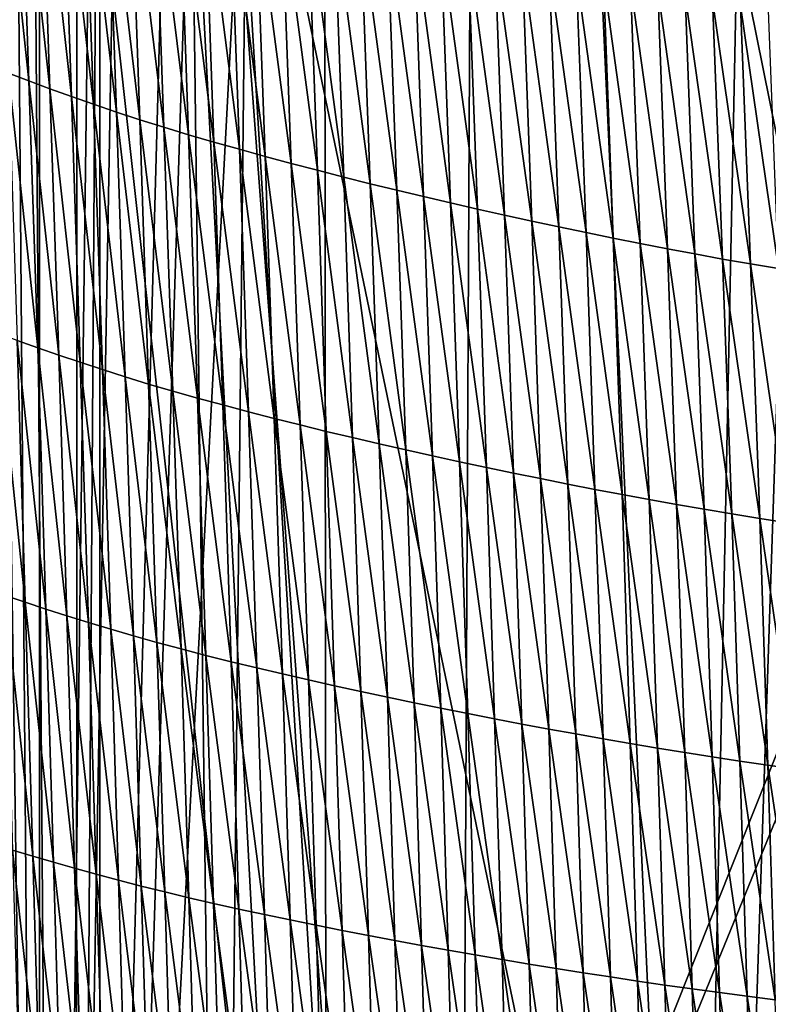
# Model space of a CAD drawing. Extents: x -54 to 446, y -6 to 1400.
# Tile 181 of 254: x -12.62 to -8.01, y 1371.8 to 1377.86. Entities that reach past the tile are written whole.
import ezdxf

# ---------------------------------------------------------------- set-up
doc = ezdxf.new("R2010")
doc.units = 0
doc.header["$LTSCALE"] = 52.148148
for name, color, linetype in [('1378', 7, 'CONTINUOUS'), ('1462', 7, 'CONTINUOUS'), ('1576', 7, 'CONTINUOUS'), ('892', 7, 'CONTINUOUS'), ('898', 7, 'CONTINUOUS'), ('999', 7, 'CONTINUOUS')]:
    doc.layers.add(name, color=color, linetype=linetype)

msp = doc.modelspace()

# ---------------------------------------------------------------- linework, layer by layer
at = {"layer": '1378', "color": 7, "linetype": 'CONTINUOUS'}
for points in [[(-12.2614, 1395.4279, 6.757), (-9.7708, 1393.9913, 13.5274), (-9.9522, 1357.5035, 9.8465), (-12.2614, 1395.4279, 6.757)], [(-9.7708, 1393.9913, 13.5274), (-7.5549, 1345.8057, 11.7864), (-9.9522, 1357.5035, 9.8465), (-9.7708, 1393.9913, 13.5274)], [(-6.7, 1393.041, 17.2233), (-7.5549, 1345.8057, 11.7864), (-9.7708, 1393.9913, 13.5274), (-6.7, 1393.041, 17.2233)]]:
    msp.add_3dface(points, dxfattribs=at)
at = {"layer": '1462', "color": 7, "linetype": 'CONTINUOUS'}
for points in [[(-12.6548, 1395.5666, 5.9879), (-12.2831, 1345.7172, 6.7175), (-13, 1347.2649, 5.1962), (-12.6548, 1395.5666, 5.9879)], [(-12.2614, 1395.4279, 6.757), (-12.2831, 1345.7172, 6.7175), (-12.6548, 1395.5666, 5.9879), (-12.2614, 1395.4279, 6.757)], [(-12.2831, 1345.7172, 6.7175), (-12.2614, 1395.4279, 6.757), (-9.9522, 1357.5035, 9.8465), (-12.2831, 1345.7172, 6.7175)]]:
    msp.add_3dface(points, dxfattribs=at)
at = {"layer": '1576', "color": 7, "linetype": 'CONTINUOUS'}
for points in [[(-12.6218, 1379.1413, 12.7141), (-12.7477, 1379.192, 12.4601), (-12.565, 1377.4829, 12.6362), (-12.6218, 1379.1413, 12.7141)], [(-12.565, 1377.4829, 12.6362), (-12.7477, 1379.192, 12.4601), (-12.6913, 1377.5309, 12.3857), (-12.565, 1377.4829, 12.6362)], [(-12.4927, 1379.0904, 12.9669), (-12.6218, 1379.1413, 12.7141), (-12.4357, 1377.4349, 12.8853), (-12.4927, 1379.0904, 12.9669)], [(-12.4357, 1377.4349, 12.8853), (-12.6218, 1379.1413, 12.7141), (-12.565, 1377.4829, 12.6362), (-12.4357, 1377.4349, 12.8853)], [(-12.3603, 1379.0395, 13.2176), (-12.4927, 1379.0904, 12.9669), (-12.3031, 1377.3868, 13.1324), (-12.3603, 1379.0395, 13.2176)], [(-12.3031, 1377.3868, 13.1324), (-12.4927, 1379.0904, 12.9669), (-12.4357, 1377.4349, 12.8853), (-12.3031, 1377.3868, 13.1324)], [(-12.2243, 1378.9889, 13.4657), (-12.3603, 1379.0395, 13.2176), (-12.1669, 1377.3389, 13.377), (-12.2243, 1378.9889, 13.4657)], [(-12.1669, 1377.3389, 13.377), (-12.3603, 1379.0395, 13.2176), (-12.3031, 1377.3868, 13.1324), (-12.1669, 1377.3389, 13.377)], [(-12.0845, 1378.9385, 13.7104), (-12.2243, 1378.9889, 13.4657), (-12.0269, 1377.2913, 13.6181), (-12.0845, 1378.9385, 13.7104)], [(-12.0269, 1377.2913, 13.6181), (-12.2243, 1378.9889, 13.4657), (-12.1669, 1377.3389, 13.377), (-12.0269, 1377.2913, 13.6181)], [(-11.9408, 1378.8885, 13.9509), (-12.0845, 1378.9385, 13.7104), (-11.8829, 1377.2441, 13.8553), (-11.9408, 1378.8885, 13.9509)], [(-11.8829, 1377.2441, 13.8553), (-12.0845, 1378.9385, 13.7104), (-12.0269, 1377.2913, 13.6181), (-11.8829, 1377.2441, 13.8553)], [(-11.7928, 1378.8392, 14.1866), (-11.9408, 1378.8885, 13.9509), (-11.7348, 1377.1975, 14.0877), (-11.7928, 1378.8392, 14.1866)], [(-11.7348, 1377.1975, 14.0877), (-11.9408, 1378.8885, 13.9509), (-11.8829, 1377.2441, 13.8553), (-11.7348, 1377.1975, 14.0877)], [(-11.6405, 1378.7905, 14.4167), (-11.7928, 1378.8392, 14.1866), (-11.5823, 1377.1515, 14.3145), (-11.6405, 1378.7905, 14.4167)], [(-11.5823, 1377.1515, 14.3145), (-11.7928, 1378.8392, 14.1866), (-11.7348, 1377.1975, 14.0877), (-11.5823, 1377.1515, 14.3145)], [(-11.4851, 1378.7427, 14.6409), (-11.6405, 1378.7905, 14.4167), (-11.4266, 1377.1063, 14.5357), (-11.4851, 1378.7427, 14.6409)], [(-11.4266, 1377.1063, 14.5357), (-11.6405, 1378.7905, 14.4167), (-11.5823, 1377.1515, 14.3145), (-11.4266, 1377.1063, 14.5357)], [(-11.328, 1378.6956, 14.8599), (-11.4851, 1378.7427, 14.6409), (-11.2694, 1377.0619, 14.7518), (-11.328, 1378.6956, 14.8599)], [(-11.2694, 1377.0619, 14.7518), (-11.4851, 1378.7427, 14.6409), (-11.4266, 1377.1063, 14.5357), (-11.2694, 1377.0619, 14.7518)], [(-11.1695, 1378.6492, 15.0738), (-11.328, 1378.6956, 14.8599), (-11.1108, 1377.0181, 14.9628), (-11.1695, 1378.6492, 15.0738)], [(-11.1108, 1377.0181, 14.9628), (-11.328, 1378.6956, 14.8599), (-11.2694, 1377.0619, 14.7518), (-11.1108, 1377.0181, 14.9628)], [(-11.0096, 1378.6036, 15.2826), (-11.1695, 1378.6492, 15.0738), (-10.9507, 1376.975, 15.169), (-11.0096, 1378.6036, 15.2826)], [(-10.9507, 1376.975, 15.169), (-11.1695, 1378.6492, 15.0738), (-11.1108, 1377.0181, 14.9628), (-10.9507, 1376.975, 15.169)], [(-10.8485, 1378.5587, 15.4866), (-11.0096, 1378.6036, 15.2826), (-10.7895, 1376.9327, 15.3704), (-10.8485, 1378.5587, 15.4866)], [(-10.7895, 1376.9327, 15.3704), (-11.0096, 1378.6036, 15.2826), (-10.9507, 1376.975, 15.169), (-10.7895, 1376.9327, 15.3704)], [(-10.6862, 1378.5146, 15.6857), (-10.8485, 1378.5587, 15.4866), (-10.6272, 1376.8911, 15.5672), (-10.6862, 1378.5146, 15.6857)], [(-10.6272, 1376.8911, 15.5672), (-10.8485, 1378.5587, 15.4866), (-10.7895, 1376.9327, 15.3704), (-10.6272, 1376.8911, 15.5672)], [(-10.523, 1378.4713, 15.8802), (-10.6862, 1378.5146, 15.6857), (-10.4639, 1376.8502, 15.7594), (-10.523, 1378.4713, 15.8802)], [(-10.4639, 1376.8502, 15.7594), (-10.6862, 1378.5146, 15.6857), (-10.6272, 1376.8911, 15.5672), (-10.4639, 1376.8502, 15.7594)], [(-10.3589, 1378.4287, 16.0701), (-10.523, 1378.4713, 15.8802), (-10.2997, 1376.8101, 15.9472), (-10.3589, 1378.4287, 16.0701)], [(-10.2997, 1376.8101, 15.9472), (-10.523, 1378.4713, 15.8802), (-10.4639, 1376.8502, 15.7594), (-10.2997, 1376.8101, 15.9472)], [(-10.194, 1378.3869, 16.2557), (-10.3589, 1378.4287, 16.0701), (-10.1348, 1376.7706, 16.1308), (-10.194, 1378.3869, 16.2557)], [(-10.1348, 1376.7706, 16.1308), (-10.3589, 1378.4287, 16.0701), (-10.2997, 1376.8101, 15.9472), (-10.1348, 1376.7706, 16.1308)], [(-10.0285, 1378.3459, 16.4369), (-10.194, 1378.3869, 16.2557), (-9.9692, 1376.732, 16.3102), (-10.0285, 1378.3459, 16.4369)], [(-9.9692, 1376.732, 16.3102), (-10.194, 1378.3869, 16.2557), (-10.1348, 1376.7706, 16.1308), (-9.9692, 1376.732, 16.3102)], [(-9.8624, 1378.3056, 16.6139), (-10.0285, 1378.3459, 16.4369), (-9.803, 1376.694, 16.4855), (-9.8624, 1378.3056, 16.6139)], [(-9.803, 1376.694, 16.4855), (-10.0285, 1378.3459, 16.4369), (-9.9692, 1376.732, 16.3102), (-9.803, 1376.694, 16.4855)], [(-9.696, 1378.2661, 16.7869), (-9.8624, 1378.3056, 16.6139), (-9.6365, 1376.6568, 16.6569), (-9.696, 1378.2661, 16.7869)], [(-9.6365, 1376.6568, 16.6569), (-9.8624, 1378.3056, 16.6139), (-9.803, 1376.694, 16.4855), (-9.6365, 1376.6568, 16.6569)], [(-9.5292, 1378.2275, 16.9557), (-9.696, 1378.2661, 16.7869), (-9.4696, 1376.6204, 16.8243), (-9.5292, 1378.2275, 16.9557)], [(-9.4696, 1376.6204, 16.8243), (-9.696, 1378.2661, 16.7869), (-9.6365, 1376.6568, 16.6569), (-9.4696, 1376.6204, 16.8243)], [(-9.3622, 1378.1896, 17.1206), (-9.5292, 1378.2275, 16.9557), (-9.3025, 1376.5847, 16.9878), (-9.3622, 1378.1896, 17.1206)], [(-9.3025, 1376.5847, 16.9878), (-9.5292, 1378.2275, 16.9557), (-9.4696, 1376.6204, 16.8243), (-9.3025, 1376.5847, 16.9878)], [(-9.1951, 1378.1524, 17.2816), (-9.3622, 1378.1896, 17.1206), (-9.1352, 1376.5497, 17.1475), (-9.1951, 1378.1524, 17.2816)], [(-9.1352, 1376.5497, 17.1475), (-9.3622, 1378.1896, 17.1206), (-9.3025, 1376.5847, 16.9878), (-9.1352, 1376.5497, 17.1475)], [(-9.0279, 1378.1161, 17.4387), (-9.1951, 1378.1524, 17.2816), (-8.9679, 1376.5155, 17.3034), (-9.0279, 1378.1161, 17.4387)], [(-8.9679, 1376.5155, 17.3034), (-9.1951, 1378.1524, 17.2816), (-9.1352, 1376.5497, 17.1475), (-8.9679, 1376.5155, 17.3034)], [(-8.861, 1378.0806, 17.5921), (-9.0279, 1378.1161, 17.4387), (-8.8007, 1376.4821, 17.4558), (-8.861, 1378.0806, 17.5921)], [(-8.8007, 1376.4821, 17.4558), (-9.0279, 1378.1161, 17.4387), (-8.9679, 1376.5155, 17.3034), (-8.8007, 1376.4821, 17.4558)], [(-8.6937, 1378.0459, 17.7414), (-8.861, 1378.0806, 17.5921), (-8.6331, 1376.4494, 17.6041), (-8.6937, 1378.0459, 17.7414)], [(-8.6331, 1376.4494, 17.6041), (-8.861, 1378.0806, 17.5921), (-8.8007, 1376.4821, 17.4558), (-8.6331, 1376.4494, 17.6041)], [(-8.5253, 1378.0121, 17.886), (-8.6937, 1378.0459, 17.7414), (-8.4643, 1376.4177, 17.7478), (-8.5253, 1378.0121, 17.886)], [(-8.4643, 1376.4177, 17.7478), (-8.6937, 1378.0459, 17.7414), (-8.6331, 1376.4494, 17.6041), (-8.4643, 1376.4177, 17.7478)], [(-8.3554, 1377.9793, 18.026), (-8.5253, 1378.0121, 17.886), (-8.2941, 1376.3867, 17.887), (-8.3554, 1377.9793, 18.026)], [(-8.2941, 1376.3867, 17.887), (-8.5253, 1378.0121, 17.886), (-8.4643, 1376.4177, 17.7478), (-8.2941, 1376.3867, 17.887)], [(-8.1842, 1377.9473, 18.1616), (-8.3554, 1377.9793, 18.026), (-8.1224, 1376.3566, 18.0217), (-8.1842, 1377.9473, 18.1616)], [(-8.1224, 1376.3566, 18.0217), (-8.3554, 1377.9793, 18.026), (-8.2941, 1376.3867, 17.887), (-8.1224, 1376.3566, 18.0217)], [(-8.0116, 1377.9161, 18.2928), (-8.1842, 1377.9473, 18.1616), (-7.9493, 1376.3273, 18.1521), (-8.0116, 1377.9161, 18.2928)], [(-7.9493, 1376.3273, 18.1521), (-8.1842, 1377.9473, 18.1616), (-8.1224, 1376.3566, 18.0217), (-7.9493, 1376.3273, 18.1521)], [(-12.565, 1377.4829, 12.6362), (-12.6913, 1377.5309, 12.3857), (-12.5114, 1375.8409, 12.5584), (-12.565, 1377.4829, 12.6362)], [(-12.5114, 1375.8409, 12.5584), (-12.6913, 1377.5309, 12.3857), (-12.638, 1375.8858, 12.3117), (-12.5114, 1375.8409, 12.5584)], [(-12.4357, 1377.4349, 12.8853), (-12.565, 1377.4829, 12.6362), (-12.3818, 1375.7959, 12.8039), (-12.4357, 1377.4349, 12.8853)], [(-12.3818, 1375.7959, 12.8039), (-12.565, 1377.4829, 12.6362), (-12.5114, 1375.8409, 12.5584), (-12.3818, 1375.7959, 12.8039)], [(-12.3031, 1377.3868, 13.1324), (-12.4357, 1377.4349, 12.8853), (-12.2489, 1375.7509, 13.0474), (-12.3031, 1377.3868, 13.1324)], [(-12.2489, 1375.7509, 13.0474), (-12.4357, 1377.4349, 12.8853), (-12.3818, 1375.7959, 12.8039), (-12.2489, 1375.7509, 13.0474)], [(-12.1669, 1377.3389, 13.377), (-12.3031, 1377.3868, 13.1324), (-12.1125, 1375.706, 13.2884), (-12.1669, 1377.3389, 13.377)], [(-12.1125, 1375.706, 13.2884), (-12.3031, 1377.3868, 13.1324), (-12.2489, 1375.7509, 13.0474), (-12.1125, 1375.706, 13.2884)], [(-12.0269, 1377.2913, 13.6181), (-12.1669, 1377.3389, 13.377), (-11.9724, 1375.6614, 13.526), (-12.0269, 1377.2913, 13.6181)], [(-11.9724, 1375.6614, 13.526), (-12.1669, 1377.3389, 13.377), (-12.1125, 1375.706, 13.2884), (-11.9724, 1375.6614, 13.526)], [(-11.8829, 1377.2441, 13.8553), (-12.0269, 1377.2913, 13.6181), (-11.8283, 1375.6172, 13.7597), (-11.8829, 1377.2441, 13.8553)], [(-11.8283, 1375.6172, 13.7597), (-12.0269, 1377.2913, 13.6181), (-11.9724, 1375.6614, 13.526), (-11.8283, 1375.6172, 13.7597)], [(-11.7348, 1377.1975, 14.0877), (-11.8829, 1377.2441, 13.8553), (-11.68, 1375.5736, 13.9888), (-11.7348, 1377.1975, 14.0877)], [(-11.68, 1375.5736, 13.9888), (-11.8829, 1377.2441, 13.8553), (-11.8283, 1375.6172, 13.7597), (-11.68, 1375.5736, 13.9888)], [(-11.5823, 1377.1515, 14.3145), (-11.7348, 1377.1975, 14.0877), (-11.5273, 1375.5306, 14.2124), (-11.5823, 1377.1515, 14.3145)], [(-11.5273, 1375.5306, 14.2124), (-11.7348, 1377.1975, 14.0877), (-11.68, 1375.5736, 13.9888), (-11.5273, 1375.5306, 14.2124)], [(-11.4266, 1377.1063, 14.5357), (-11.5823, 1377.1515, 14.3145), (-11.3716, 1375.4884, 14.4305), (-11.4266, 1377.1063, 14.5357)], [(-11.3716, 1375.4884, 14.4305), (-11.5823, 1377.1515, 14.3145), (-11.5273, 1375.5306, 14.2124), (-11.3716, 1375.4884, 14.4305)], [(-11.2694, 1377.0619, 14.7518), (-11.4266, 1377.1063, 14.5357), (-11.2143, 1375.4468, 14.6436), (-11.2694, 1377.0619, 14.7518)], [(-11.2143, 1375.4468, 14.6436), (-11.4266, 1377.1063, 14.5357), (-11.3716, 1375.4884, 14.4305), (-11.2143, 1375.4468, 14.6436)], [(-11.1108, 1377.0181, 14.9628), (-11.2694, 1377.0619, 14.7518), (-11.0556, 1375.4059, 14.8519), (-11.1108, 1377.0181, 14.9628)], [(-11.0556, 1375.4059, 14.8519), (-11.2694, 1377.0619, 14.7518), (-11.2143, 1375.4468, 14.6436), (-11.0556, 1375.4059, 14.8519)], [(-10.9507, 1376.975, 15.169), (-11.1108, 1377.0181, 14.9628), (-10.8956, 1375.3657, 15.0554), (-10.9507, 1376.975, 15.169)], [(-10.8956, 1375.3657, 15.0554), (-11.1108, 1377.0181, 14.9628), (-11.0556, 1375.4059, 14.8519), (-10.8956, 1375.3657, 15.0554)], [(-10.7895, 1376.9327, 15.3704), (-10.9507, 1376.975, 15.169), (-10.7344, 1375.3261, 15.2543), (-10.7895, 1376.9327, 15.3704)], [(-10.7344, 1375.3261, 15.2543), (-10.9507, 1376.975, 15.169), (-10.8956, 1375.3657, 15.0554), (-10.7344, 1375.3261, 15.2543)], [(-10.6272, 1376.8911, 15.5672), (-10.7895, 1376.9327, 15.3704), (-10.5721, 1375.2873, 15.4486), (-10.6272, 1376.8911, 15.5672)], [(-10.5721, 1375.2873, 15.4486), (-10.7895, 1376.9327, 15.3704), (-10.7344, 1375.3261, 15.2543), (-10.5721, 1375.2873, 15.4486)], [(-10.4639, 1376.8502, 15.7594), (-10.6272, 1376.8911, 15.5672), (-10.4088, 1375.2491, 15.6386), (-10.4639, 1376.8502, 15.7594)], [(-10.4088, 1375.2491, 15.6386), (-10.6272, 1376.8911, 15.5672), (-10.5721, 1375.2873, 15.4486), (-10.4088, 1375.2491, 15.6386)], [(-10.2997, 1376.8101, 15.9472), (-10.4639, 1376.8502, 15.7594), (-10.2447, 1375.2116, 15.8243), (-10.2997, 1376.8101, 15.9472)], [(-10.2447, 1375.2116, 15.8243), (-10.4639, 1376.8502, 15.7594), (-10.4088, 1375.2491, 15.6386), (-10.2447, 1375.2116, 15.8243)], [(-10.1348, 1376.7706, 16.1308), (-10.2997, 1376.8101, 15.9472), (-10.0798, 1375.1749, 16.0059), (-10.1348, 1376.7706, 16.1308)], [(-10.0798, 1375.1749, 16.0059), (-10.2997, 1376.8101, 15.9472), (-10.2447, 1375.2116, 15.8243), (-10.0798, 1375.1749, 16.0059)], [(-9.9692, 1376.732, 16.3102), (-10.1348, 1376.7706, 16.1308), (-9.9142, 1375.1388, 16.1835), (-9.9692, 1376.732, 16.3102)], [(-9.9142, 1375.1388, 16.1835), (-10.1348, 1376.7706, 16.1308), (-10.0798, 1375.1749, 16.0059), (-9.9142, 1375.1388, 16.1835)], [(-9.803, 1376.694, 16.4855), (-9.9692, 1376.732, 16.3102), (-9.7481, 1375.1034, 16.3571), (-9.803, 1376.694, 16.4855)], [(-9.7481, 1375.1034, 16.3571), (-9.9692, 1376.732, 16.3102), (-9.9142, 1375.1388, 16.1835), (-9.7481, 1375.1034, 16.3571)], [(-9.6365, 1376.6568, 16.6569), (-9.803, 1376.694, 16.4855), (-9.5815, 1375.0688, 16.5268), (-9.6365, 1376.6568, 16.6569)], [(-9.5815, 1375.0688, 16.5268), (-9.803, 1376.694, 16.4855), (-9.7481, 1375.1034, 16.3571), (-9.5815, 1375.0688, 16.5268)], [(-9.4696, 1376.6204, 16.8243), (-9.6365, 1376.6568, 16.6569), (-9.4146, 1375.0348, 16.6927), (-9.4696, 1376.6204, 16.8243)], [(-9.4146, 1375.0348, 16.6927), (-9.6365, 1376.6568, 16.6569), (-9.5815, 1375.0688, 16.5268), (-9.4146, 1375.0348, 16.6927)], [(-9.3025, 1376.5847, 16.9878), (-9.4696, 1376.6204, 16.8243), (-9.2474, 1375.0016, 16.8549), (-9.3025, 1376.5847, 16.9878)], [(-9.2474, 1375.0016, 16.8549), (-9.4696, 1376.6204, 16.8243), (-9.4146, 1375.0348, 16.6927), (-9.2474, 1375.0016, 16.8549)], [(-9.1352, 1376.5497, 17.1475), (-9.3025, 1376.5847, 16.9878), (-9.0801, 1374.969, 17.0133), (-9.1352, 1376.5497, 17.1475)], [(-9.0801, 1374.969, 17.0133), (-9.3025, 1376.5847, 16.9878), (-9.2474, 1375.0016, 16.8549), (-9.0801, 1374.969, 17.0133)], [(-8.9679, 1376.5155, 17.3034), (-9.1352, 1376.5497, 17.1475), (-8.9126, 1374.9372, 17.168), (-8.9679, 1376.5155, 17.3034)], [(-8.9126, 1374.9372, 17.168), (-9.1352, 1376.5497, 17.1475), (-9.0801, 1374.969, 17.0133), (-8.9126, 1374.9372, 17.168)], [(-8.8007, 1376.4821, 17.4558), (-8.9679, 1376.5155, 17.3034), (-8.7453, 1374.9061, 17.3193), (-8.8007, 1376.4821, 17.4558)], [(-8.7453, 1374.9061, 17.3193), (-8.9679, 1376.5155, 17.3034), (-8.9126, 1374.9372, 17.168), (-8.7453, 1374.9061, 17.3193)], [(-8.6331, 1376.4494, 17.6041), (-8.8007, 1376.4821, 17.4558), (-8.5775, 1374.8758, 17.4666), (-8.6331, 1376.4494, 17.6041)], [(-8.5775, 1374.8758, 17.4666), (-8.8007, 1376.4821, 17.4558), (-8.7453, 1374.9061, 17.3193), (-8.5775, 1374.8758, 17.4666)], [(-8.4643, 1376.4177, 17.7478), (-8.6331, 1376.4494, 17.6041), (-8.4085, 1374.8462, 17.6093), (-8.4643, 1376.4177, 17.7478)], [(-8.4085, 1374.8462, 17.6093), (-8.6331, 1376.4494, 17.6041), (-8.5775, 1374.8758, 17.4666), (-8.4085, 1374.8462, 17.6093)], [(-8.2941, 1376.3867, 17.887), (-8.4643, 1376.4177, 17.7478), (-8.2379, 1374.8175, 17.7476), (-8.2941, 1376.3867, 17.887)], [(-8.2379, 1374.8175, 17.7476), (-8.4643, 1376.4177, 17.7478), (-8.4085, 1374.8462, 17.6093), (-8.2379, 1374.8175, 17.7476)], [(-8.1224, 1376.3566, 18.0217), (-8.2941, 1376.3867, 17.887), (-8.0659, 1374.7896, 17.8815), (-8.1224, 1376.3566, 18.0217)], [(-8.0659, 1374.7896, 17.8815), (-8.2941, 1376.3867, 17.887), (-8.2379, 1374.8175, 17.7476), (-8.0659, 1374.7896, 17.8815)], [(-7.9493, 1376.3273, 18.1521), (-8.1224, 1376.3566, 18.0217), (-7.8924, 1374.7625, 18.0112), (-7.9493, 1376.3273, 18.1521)], [(-7.8924, 1374.7625, 18.0112), (-8.1224, 1376.3566, 18.0217), (-8.0659, 1374.7896, 17.8815), (-7.8924, 1374.7625, 18.0112)], [(-12.638, 1375.8858, 12.3117), (-12.7617, 1375.9305, 12.0642), (-12.5879, 1374.2737, 12.2398), (-12.638, 1375.8858, 12.3117)], [(-12.5879, 1374.2737, 12.2398), (-12.7617, 1375.9305, 12.0642), (-12.7119, 1374.3148, 11.996), (-12.5879, 1374.2737, 12.2398)], [(-12.5114, 1375.8409, 12.5584), (-12.638, 1375.8858, 12.3117), (-12.461, 1374.2324, 12.4829), (-12.5114, 1375.8409, 12.5584)], [(-12.461, 1374.2324, 12.4829), (-12.638, 1375.8858, 12.3117), (-12.5879, 1374.2737, 12.2398), (-12.461, 1374.2324, 12.4829)], [(-12.3818, 1375.7959, 12.8039), (-12.5114, 1375.8409, 12.5584), (-12.3311, 1374.191, 12.7247), (-12.3818, 1375.7959, 12.8039)], [(-12.3311, 1374.191, 12.7247), (-12.5114, 1375.8409, 12.5584), (-12.461, 1374.2324, 12.4829), (-12.3311, 1374.191, 12.7247)], [(-12.2489, 1375.7509, 13.0474), (-12.3818, 1375.7959, 12.8039), (-12.198, 1374.1496, 12.9647), (-12.2489, 1375.7509, 13.0474)], [(-12.198, 1374.1496, 12.9647), (-12.3818, 1375.7959, 12.8039), (-12.3311, 1374.191, 12.7247), (-12.198, 1374.1496, 12.9647)], [(-12.1125, 1375.706, 13.2884), (-12.2489, 1375.7509, 13.0474), (-12.0614, 1374.1084, 13.202), (-12.1125, 1375.706, 13.2884)], [(-12.0614, 1374.1084, 13.202), (-12.2489, 1375.7509, 13.0474), (-12.198, 1374.1496, 12.9647), (-12.0614, 1374.1084, 13.202)], [(-11.9724, 1375.6614, 13.526), (-12.1125, 1375.706, 13.2884), (-11.9211, 1374.0673, 13.4362), (-11.9724, 1375.6614, 13.526)], [(-11.9211, 1374.0673, 13.4362), (-12.1125, 1375.706, 13.2884), (-12.0614, 1374.1084, 13.202), (-11.9211, 1374.0673, 13.4362)], [(-11.8283, 1375.6172, 13.7597), (-11.9724, 1375.6614, 13.526), (-11.7769, 1374.0267, 13.6664), (-11.8283, 1375.6172, 13.7597)], [(-11.7769, 1374.0267, 13.6664), (-11.9724, 1375.6614, 13.526), (-11.9211, 1374.0673, 13.4362), (-11.7769, 1374.0267, 13.6664)], [(-11.68, 1375.5736, 13.9888), (-11.8283, 1375.6172, 13.7597), (-11.6286, 1373.9866, 13.8921), (-11.68, 1375.5736, 13.9888)], [(-11.6286, 1373.9866, 13.8921), (-11.8283, 1375.6172, 13.7597), (-11.7769, 1374.0267, 13.6664), (-11.6286, 1373.9866, 13.8921)], [(-11.5273, 1375.5306, 14.2124), (-11.68, 1375.5736, 13.9888), (-11.4759, 1373.9472, 14.1126), (-11.5273, 1375.5306, 14.2124)], [(-11.4759, 1373.9472, 14.1126), (-11.68, 1375.5736, 13.9888), (-11.6286, 1373.9866, 13.8921), (-11.4759, 1373.9472, 14.1126)], [(-11.3716, 1375.4884, 14.4305), (-11.5273, 1375.5306, 14.2124), (-11.3202, 1373.9084, 14.3276), (-11.3716, 1375.4884, 14.4305)], [(-11.3202, 1373.9084, 14.3276), (-11.5273, 1375.5306, 14.2124), (-11.4759, 1373.9472, 14.1126), (-11.3202, 1373.9084, 14.3276)], [(-11.2143, 1375.4468, 14.6436), (-11.3716, 1375.4884, 14.4305), (-11.163, 1373.8702, 14.5378), (-11.2143, 1375.4468, 14.6436)], [(-11.163, 1373.8702, 14.5378), (-11.3716, 1375.4884, 14.4305), (-11.3202, 1373.9084, 14.3276), (-11.163, 1373.8702, 14.5378)], [(-11.0556, 1375.4059, 14.8519), (-11.2143, 1375.4468, 14.6436), (-11.0043, 1373.8327, 14.7433), (-11.0556, 1375.4059, 14.8519)], [(-11.0043, 1373.8327, 14.7433), (-11.2143, 1375.4468, 14.6436), (-11.163, 1373.8702, 14.5378), (-11.0043, 1373.8327, 14.7433)], [(-10.8956, 1375.3657, 15.0554), (-11.0556, 1375.4059, 14.8519), (-10.8444, 1373.7959, 14.9442), (-10.8956, 1375.3657, 15.0554)], [(-10.8444, 1373.7959, 14.9442), (-11.0556, 1375.4059, 14.8519), (-11.0043, 1373.8327, 14.7433), (-10.8444, 1373.7959, 14.9442)], [(-10.7344, 1375.3261, 15.2543), (-10.8956, 1375.3657, 15.0554), (-10.6833, 1373.7597, 15.1406), (-10.7344, 1375.3261, 15.2543)], [(-10.6833, 1373.7597, 15.1406), (-10.8956, 1375.3657, 15.0554), (-10.8444, 1373.7959, 14.9442), (-10.6833, 1373.7597, 15.1406)], [(-10.5721, 1375.2873, 15.4486), (-10.7344, 1375.3261, 15.2543), (-10.5211, 1373.7241, 15.3326), (-10.5721, 1375.2873, 15.4486)], [(-10.5211, 1373.7241, 15.3326), (-10.7344, 1375.3261, 15.2543), (-10.6833, 1373.7597, 15.1406), (-10.5211, 1373.7241, 15.3326)], [(-10.4088, 1375.2491, 15.6386), (-10.5721, 1375.2873, 15.4486), (-10.358, 1373.6892, 15.5203), (-10.4088, 1375.2491, 15.6386)], [(-10.358, 1373.6892, 15.5203), (-10.5721, 1375.2873, 15.4486), (-10.5211, 1373.7241, 15.3326), (-10.358, 1373.6892, 15.5203)], [(-10.2447, 1375.2116, 15.8243), (-10.4088, 1375.2491, 15.6386), (-10.194, 1373.655, 15.7039), (-10.2447, 1375.2116, 15.8243)], [(-10.194, 1373.655, 15.7039), (-10.4088, 1375.2491, 15.6386), (-10.358, 1373.6892, 15.5203), (-10.194, 1373.655, 15.7039)], [(-10.0798, 1375.1749, 16.0059), (-10.2447, 1375.2116, 15.8243), (-10.0292, 1373.6214, 15.8836), (-10.0798, 1375.1749, 16.0059)], [(-10.0292, 1373.6214, 15.8836), (-10.2447, 1375.2116, 15.8243), (-10.194, 1373.655, 15.7039), (-10.0292, 1373.6214, 15.8836)], [(-9.9142, 1375.1388, 16.1835), (-10.0798, 1375.1749, 16.0059), (-9.8638, 1373.5885, 16.0593), (-9.9142, 1375.1388, 16.1835)], [(-9.8638, 1373.5885, 16.0593), (-10.0798, 1375.1749, 16.0059), (-10.0292, 1373.6214, 15.8836), (-9.8638, 1373.5885, 16.0593)], [(-9.7481, 1375.1034, 16.3571), (-9.9142, 1375.1388, 16.1835), (-9.6978, 1373.5562, 16.2312), (-9.7481, 1375.1034, 16.3571)], [(-9.6978, 1373.5562, 16.2312), (-9.9142, 1375.1388, 16.1835), (-9.8638, 1373.5885, 16.0593), (-9.6978, 1373.5562, 16.2312)], [(-9.5815, 1375.0688, 16.5268), (-9.7481, 1375.1034, 16.3571), (-9.5313, 1373.5247, 16.3993), (-9.5815, 1375.0688, 16.5268)], [(-9.5313, 1373.5247, 16.3993), (-9.7481, 1375.1034, 16.3571), (-9.6978, 1373.5562, 16.2312), (-9.5313, 1373.5247, 16.3993)], [(-9.4146, 1375.0348, 16.6927), (-9.5815, 1375.0688, 16.5268), (-9.3644, 1373.4937, 16.5638), (-9.4146, 1375.0348, 16.6927)], [(-9.3644, 1373.4937, 16.5638), (-9.5815, 1375.0688, 16.5268), (-9.5313, 1373.5247, 16.3993), (-9.3644, 1373.4937, 16.5638)], [(-9.2474, 1375.0016, 16.8549), (-9.4146, 1375.0348, 16.6927), (-9.1973, 1373.4635, 16.7245), (-9.2474, 1375.0016, 16.8549)], [(-9.1973, 1373.4635, 16.7245), (-9.4146, 1375.0348, 16.6927), (-9.3644, 1373.4937, 16.5638), (-9.1973, 1373.4635, 16.7245)], [(-9.0801, 1374.969, 17.0133), (-9.2474, 1375.0016, 16.8549), (-9.03, 1373.4339, 16.8817), (-9.0801, 1374.969, 17.0133)], [(-9.03, 1373.4339, 16.8817), (-9.2474, 1375.0016, 16.8549), (-9.1973, 1373.4635, 16.7245), (-9.03, 1373.4339, 16.8817)], [(-8.9126, 1374.9372, 17.168), (-9.0801, 1374.969, 17.0133), (-8.8625, 1373.405, 17.0353), (-8.9126, 1374.9372, 17.168)], [(-8.8625, 1373.405, 17.0353), (-9.0801, 1374.969, 17.0133), (-9.03, 1373.4339, 16.8817), (-8.8625, 1373.405, 17.0353)], [(-8.7453, 1374.9061, 17.3193), (-8.9126, 1374.9372, 17.168), (-8.6951, 1373.3768, 17.1854), (-8.7453, 1374.9061, 17.3193)], [(-8.6951, 1373.3768, 17.1854), (-8.9126, 1374.9372, 17.168), (-8.8625, 1373.405, 17.0353), (-8.6951, 1373.3768, 17.1854)], [(-8.5775, 1374.8758, 17.4666), (-8.7453, 1374.9061, 17.3193), (-8.5272, 1373.3493, 17.3316), (-8.5775, 1374.8758, 17.4666)], [(-8.5272, 1373.3493, 17.3316), (-8.7453, 1374.9061, 17.3193), (-8.6951, 1373.3768, 17.1854), (-8.5272, 1373.3493, 17.3316)], [(-8.4085, 1374.8462, 17.6093), (-8.5775, 1374.8758, 17.4666), (-8.358, 1373.3226, 17.4735), (-8.4085, 1374.8462, 17.6093)], [(-8.358, 1373.3226, 17.4735), (-8.5775, 1374.8758, 17.4666), (-8.5272, 1373.3493, 17.3316), (-8.358, 1373.3226, 17.4735)], [(-8.2379, 1374.8175, 17.7476), (-8.4085, 1374.8462, 17.6093), (-8.1873, 1373.2966, 17.6109), (-8.2379, 1374.8175, 17.7476)], [(-8.1873, 1373.2966, 17.6109), (-8.4085, 1374.8462, 17.6093), (-8.358, 1373.3226, 17.4735), (-8.1873, 1373.2966, 17.6109)], [(-8.0659, 1374.7896, 17.8815), (-8.2379, 1374.8175, 17.7476), (-8.015, 1373.2714, 17.7441), (-8.0659, 1374.7896, 17.8815)], [(-8.015, 1373.2714, 17.7441), (-8.2379, 1374.8175, 17.7476), (-8.1873, 1373.2966, 17.6109), (-8.015, 1373.2714, 17.7441)], [(-7.8924, 1374.7625, 18.0112), (-8.0659, 1374.7896, 17.8815), (-7.8413, 1373.2469, 17.873), (-7.8924, 1374.7625, 18.0112)], [(-7.8413, 1373.2469, 17.873), (-8.0659, 1374.7896, 17.8815), (-8.015, 1373.2714, 17.7441), (-7.8413, 1373.2469, 17.873)], [(-12.5879, 1374.2737, 12.2398), (-12.7119, 1374.3148, 11.996), (-12.5411, 1372.7119, 12.1721), (-12.5879, 1374.2737, 12.2398)], [(-12.5411, 1372.7119, 12.1721), (-12.7119, 1374.3148, 11.996), (-12.6656, 1372.7485, 11.9319), (-12.5411, 1372.7119, 12.1721)], [(-12.461, 1374.2324, 12.4829), (-12.5879, 1374.2737, 12.2398), (-12.4139, 1372.675, 12.4116), (-12.461, 1374.2324, 12.4829)], [(-12.4139, 1372.675, 12.4116), (-12.5879, 1374.2737, 12.2398), (-12.5411, 1372.7119, 12.1721), (-12.4139, 1372.675, 12.4116)], [(-12.3311, 1374.191, 12.7247), (-12.461, 1374.2324, 12.4829), (-12.2838, 1372.638, 12.6498), (-12.3311, 1374.191, 12.7247)], [(-12.2838, 1372.638, 12.6498), (-12.461, 1374.2324, 12.4829), (-12.4139, 1372.675, 12.4116), (-12.2838, 1372.638, 12.6498)], [(-12.198, 1374.1496, 12.9647), (-12.3311, 1374.191, 12.7247), (-12.1505, 1372.6011, 12.8861), (-12.198, 1374.1496, 12.9647)], [(-12.1505, 1372.6011, 12.8861), (-12.3311, 1374.191, 12.7247), (-12.2838, 1372.638, 12.6498), (-12.1505, 1372.6011, 12.8861)], [(-12.0614, 1374.1084, 13.202), (-12.198, 1374.1496, 12.9647), (-12.0138, 1372.5642, 13.1199), (-12.0614, 1374.1084, 13.202)], [(-12.0138, 1372.5642, 13.1199), (-12.198, 1374.1496, 12.9647), (-12.1505, 1372.6011, 12.8861), (-12.0138, 1372.5642, 13.1199)], [(-11.9211, 1374.0673, 13.4362), (-12.0614, 1374.1084, 13.202), (-11.8734, 1372.5276, 13.3506), (-11.9211, 1374.0673, 13.4362)], [(-11.8734, 1372.5276, 13.3506), (-12.0614, 1374.1084, 13.202), (-12.0138, 1372.5642, 13.1199), (-11.8734, 1372.5276, 13.3506)], [(-11.7769, 1374.0267, 13.6664), (-11.9211, 1374.0673, 13.4362), (-11.7292, 1372.4914, 13.5775), (-11.7769, 1374.0267, 13.6664)], [(-11.7292, 1372.4914, 13.5775), (-11.9211, 1374.0673, 13.4362), (-11.8734, 1372.5276, 13.3506), (-11.7292, 1372.4914, 13.5775)], [(-11.6286, 1373.9866, 13.8921), (-11.7769, 1374.0267, 13.6664), (-11.5808, 1372.4556, 13.7999), (-11.6286, 1373.9866, 13.8921)], [(-11.5808, 1372.4556, 13.7999), (-11.7769, 1374.0267, 13.6664), (-11.7292, 1372.4914, 13.5775), (-11.5808, 1372.4556, 13.7999)], [(-11.4759, 1373.9472, 14.1126), (-11.6286, 1373.9866, 13.8921), (-11.4282, 1372.4205, 14.0172), (-11.4759, 1373.9472, 14.1126)], [(-11.4282, 1372.4205, 14.0172), (-11.6286, 1373.9866, 13.8921), (-11.5808, 1372.4556, 13.7999), (-11.4282, 1372.4205, 14.0172)], [(-11.3202, 1373.9084, 14.3276), (-11.4759, 1373.9472, 14.1126), (-11.2727, 1372.386, 14.2293), (-11.3202, 1373.9084, 14.3276)], [(-11.2727, 1372.386, 14.2293), (-11.4759, 1373.9472, 14.1126), (-11.4282, 1372.4205, 14.0172), (-11.2727, 1372.386, 14.2293)], [(-11.163, 1373.8702, 14.5378), (-11.3202, 1373.9084, 14.3276), (-11.1156, 1372.3521, 14.4366), (-11.163, 1373.8702, 14.5378)], [(-11.1156, 1372.3521, 14.4366), (-11.3202, 1373.9084, 14.3276), (-11.2727, 1372.386, 14.2293), (-11.1156, 1372.3521, 14.4366)], [(-11.0043, 1373.8327, 14.7433), (-11.163, 1373.8702, 14.5378), (-10.9571, 1372.3188, 14.6394), (-11.0043, 1373.8327, 14.7433)], [(-10.9571, 1372.3188, 14.6394), (-11.163, 1373.8702, 14.5378), (-11.1156, 1372.3521, 14.4366), (-10.9571, 1372.3188, 14.6394)], [(-10.8444, 1373.7959, 14.9442), (-11.0043, 1373.8327, 14.7433), (-10.7974, 1372.2862, 14.8377), (-10.8444, 1373.7959, 14.9442)], [(-10.7974, 1372.2862, 14.8377), (-11.0043, 1373.8327, 14.7433), (-10.9571, 1372.3188, 14.6394), (-10.7974, 1372.2862, 14.8377)], [(-10.6833, 1373.7597, 15.1406), (-10.8444, 1373.7959, 14.9442), (-10.6365, 1372.2541, 15.0316), (-10.6833, 1373.7597, 15.1406)], [(-10.6365, 1372.2541, 15.0316), (-10.8444, 1373.7959, 14.9442), (-10.7974, 1372.2862, 14.8377), (-10.6365, 1372.2541, 15.0316)], [(-10.5211, 1373.7241, 15.3326), (-10.6833, 1373.7597, 15.1406), (-10.4746, 1372.2227, 15.2213), (-10.5211, 1373.7241, 15.3326)], [(-10.4746, 1372.2227, 15.2213), (-10.6833, 1373.7597, 15.1406), (-10.6365, 1372.2541, 15.0316), (-10.4746, 1372.2227, 15.2213)], [(-10.358, 1373.6892, 15.5203), (-10.5211, 1373.7241, 15.3326), (-10.3117, 1372.1919, 15.4069), (-10.358, 1373.6892, 15.5203)], [(-10.3117, 1372.1919, 15.4069), (-10.5211, 1373.7241, 15.3326), (-10.4746, 1372.2227, 15.2213), (-10.3117, 1372.1919, 15.4069)], [(-10.194, 1373.655, 15.7039), (-10.358, 1373.6892, 15.5203), (-10.1479, 1372.1617, 15.5885), (-10.194, 1373.655, 15.7039)], [(-10.1479, 1372.1617, 15.5885), (-10.358, 1373.6892, 15.5203), (-10.3117, 1372.1919, 15.4069), (-10.1479, 1372.1617, 15.5885)], [(-10.0292, 1373.6214, 15.8836), (-10.194, 1373.655, 15.7039), (-9.9834, 1372.1321, 15.7662), (-10.0292, 1373.6214, 15.8836)], [(-9.9834, 1372.1321, 15.7662), (-10.194, 1373.655, 15.7039), (-10.1479, 1372.1617, 15.5885), (-9.9834, 1372.1321, 15.7662)], [(-9.8638, 1373.5885, 16.0593), (-10.0292, 1373.6214, 15.8836), (-9.8182, 1372.1032, 15.9402), (-9.8638, 1373.5885, 16.0593)], [(-9.8182, 1372.1032, 15.9402), (-10.0292, 1373.6214, 15.8836), (-9.9834, 1372.1321, 15.7662), (-9.8182, 1372.1032, 15.9402)], [(-9.6978, 1373.5562, 16.2312), (-9.8638, 1373.5885, 16.0593), (-9.6524, 1372.0749, 16.1104), (-9.6978, 1373.5562, 16.2312)], [(-9.6524, 1372.0749, 16.1104), (-9.8638, 1373.5885, 16.0593), (-9.8182, 1372.1032, 15.9402), (-9.6524, 1372.0749, 16.1104)], [(-9.5313, 1373.5247, 16.3993), (-9.6978, 1373.5562, 16.2312), (-9.4861, 1372.0472, 16.277), (-9.5313, 1373.5247, 16.3993)], [(-9.4861, 1372.0472, 16.277), (-9.6978, 1373.5562, 16.2312), (-9.6524, 1372.0749, 16.1104), (-9.4861, 1372.0472, 16.277)], [(-9.3644, 1373.4937, 16.5638), (-9.5313, 1373.5247, 16.3993), (-9.3194, 1372.0201, 16.44), (-9.3644, 1373.4937, 16.5638)], [(-9.3194, 1372.0201, 16.44), (-9.5313, 1373.5247, 16.3993), (-9.4861, 1372.0472, 16.277), (-9.3194, 1372.0201, 16.44)], [(-9.1973, 1373.4635, 16.7245), (-9.3644, 1373.4937, 16.5638), (-9.1524, 1371.9937, 16.5995), (-9.1973, 1373.4635, 16.7245)], [(-9.1524, 1371.9937, 16.5995), (-9.3644, 1373.4937, 16.5638), (-9.3194, 1372.0201, 16.44), (-9.1524, 1371.9937, 16.5995)], [(-9.03, 1373.4339, 16.8817), (-9.1973, 1373.4635, 16.7245), (-8.9851, 1371.9679, 16.7554), (-9.03, 1373.4339, 16.8817)], [(-8.9851, 1371.9679, 16.7554), (-9.1973, 1373.4635, 16.7245), (-9.1524, 1371.9937, 16.5995), (-8.9851, 1371.9679, 16.7554)], [(-8.8625, 1373.405, 17.0353), (-9.03, 1373.4339, 16.8817), (-8.8177, 1371.9428, 16.9078), (-8.8625, 1373.405, 17.0353)], [(-8.8177, 1371.9428, 16.9078), (-9.03, 1373.4339, 16.8817), (-8.9851, 1371.9679, 16.7554), (-8.8177, 1371.9428, 16.9078)], [(-8.6951, 1373.3768, 17.1854), (-8.8625, 1373.405, 17.0353), (-8.6503, 1371.9182, 17.0569), (-8.6951, 1373.3768, 17.1854)], [(-8.6503, 1371.9182, 17.0569), (-8.8625, 1373.405, 17.0353), (-8.8177, 1371.9428, 16.9078), (-8.6503, 1371.9182, 17.0569)], [(-8.5272, 1373.3493, 17.3316), (-8.6951, 1373.3768, 17.1854), (-8.4824, 1371.8944, 17.2021), (-8.5272, 1373.3493, 17.3316)], [(-8.4824, 1371.8944, 17.2021), (-8.6951, 1373.3768, 17.1854), (-8.6503, 1371.9182, 17.0569), (-8.4824, 1371.8944, 17.2021)], [(-8.358, 1373.3226, 17.4735), (-8.5272, 1373.3493, 17.3316), (-8.3132, 1371.8713, 17.3431), (-8.358, 1373.3226, 17.4735)], [(-8.3132, 1371.8713, 17.3431), (-8.5272, 1373.3493, 17.3316), (-8.4824, 1371.8944, 17.2021), (-8.3132, 1371.8713, 17.3431)], [(-8.1873, 1373.2966, 17.6109), (-8.358, 1373.3226, 17.4735), (-8.1423, 1371.8489, 17.4797), (-8.1873, 1373.2966, 17.6109)], [(-8.1423, 1371.8489, 17.4797), (-8.358, 1373.3226, 17.4735), (-8.3132, 1371.8713, 17.3431), (-8.1423, 1371.8489, 17.4797)], [(-8.015, 1373.2714, 17.7441), (-8.1873, 1373.2966, 17.6109), (-7.97, 1371.8273, 17.6121), (-8.015, 1373.2714, 17.7441)], [(-7.97, 1371.8273, 17.6121), (-8.1873, 1373.2966, 17.6109), (-8.1423, 1371.8489, 17.4797), (-7.97, 1371.8273, 17.6121)], [(-7.8413, 1373.2469, 17.873), (-8.015, 1373.2714, 17.7441), (-7.7962, 1371.8063, 17.7405), (-7.8413, 1373.2469, 17.873)], [(-7.7962, 1371.8063, 17.7405), (-8.015, 1373.2714, 17.7441), (-7.97, 1371.8273, 17.6121), (-7.7962, 1371.8063, 17.7405)], [(-12.5411, 1372.7119, 12.1721), (-12.6656, 1372.7485, 11.9319), (-12.4979, 1371.2128, 12.11), (-12.5411, 1372.7119, 12.1721)], [(-12.4979, 1371.2128, 12.11), (-12.6656, 1372.7485, 11.9319), (-12.6227, 1371.244, 11.8734), (-12.4979, 1371.2128, 12.11)], [(-12.4139, 1372.675, 12.4116), (-12.5411, 1372.7119, 12.1721), (-12.3704, 1371.1814, 12.3459), (-12.4139, 1372.675, 12.4116)], [(-12.3704, 1371.1814, 12.3459), (-12.5411, 1372.7119, 12.1721), (-12.4979, 1371.2128, 12.11), (-12.3704, 1371.1814, 12.3459)], [(-12.2838, 1372.638, 12.6498), (-12.4139, 1372.675, 12.4116), (-12.2401, 1371.1499, 12.5806), (-12.2838, 1372.638, 12.6498)], [(-12.2401, 1371.1499, 12.5806), (-12.4139, 1372.675, 12.4116), (-12.3704, 1371.1814, 12.3459), (-12.2401, 1371.1499, 12.5806)], [(-12.1505, 1372.6011, 12.8861), (-12.2838, 1372.638, 12.6498), (-12.1066, 1371.1184, 12.8134), (-12.1505, 1372.6011, 12.8861)], [(-12.1066, 1371.1184, 12.8134), (-12.2838, 1372.638, 12.6498), (-12.2401, 1371.1499, 12.5806), (-12.1066, 1371.1184, 12.8134)], [(-12.0138, 1372.5642, 13.1199), (-12.1505, 1372.6011, 12.8861), (-11.9698, 1371.087, 13.0437), (-12.0138, 1372.5642, 13.1199)], [(-11.9698, 1371.087, 13.0437), (-12.1505, 1372.6011, 12.8861), (-12.1066, 1371.1184, 12.8134), (-11.9698, 1371.087, 13.0437)], [(-11.8734, 1372.5276, 13.3506), (-12.0138, 1372.5642, 13.1199), (-11.8293, 1371.0558, 13.271), (-11.8734, 1372.5276, 13.3506)], [(-11.8293, 1371.0558, 13.271), (-12.0138, 1372.5642, 13.1199), (-11.9698, 1371.087, 13.0437), (-11.8293, 1371.0558, 13.271)], [(-11.7292, 1372.4914, 13.5775), (-11.8734, 1372.5276, 13.3506), (-11.6851, 1371.025, 13.4946), (-11.7292, 1372.4914, 13.5775)], [(-11.6851, 1371.025, 13.4946), (-11.8734, 1372.5276, 13.3506), (-11.8293, 1371.0558, 13.271), (-11.6851, 1371.025, 13.4946)], [(-11.5808, 1372.4556, 13.7999), (-11.7292, 1372.4914, 13.5775), (-11.5369, 1370.9946, 13.7138), (-11.5808, 1372.4556, 13.7999)], [(-11.5369, 1370.9946, 13.7138), (-11.7292, 1372.4914, 13.5775), (-11.6851, 1371.025, 13.4946), (-11.5369, 1370.9946, 13.7138)], [(-11.4282, 1372.4205, 14.0172), (-11.5808, 1372.4556, 13.7999), (-11.3845, 1370.9648, 13.928), (-11.4282, 1372.4205, 14.0172)], [(-11.3845, 1370.9648, 13.928), (-11.5808, 1372.4556, 13.7999), (-11.5369, 1370.9946, 13.7138), (-11.3845, 1370.9648, 13.928)], [(-11.2727, 1372.386, 14.2293), (-11.4282, 1372.4205, 14.0172), (-11.2291, 1370.9357, 14.1372), (-11.2727, 1372.386, 14.2293)], [(-11.2291, 1370.9357, 14.1372), (-11.4282, 1372.4205, 14.0172), (-11.3845, 1370.9648, 13.928), (-11.2291, 1370.9357, 14.1372)], [(-11.1156, 1372.3521, 14.4366), (-11.2727, 1372.386, 14.2293), (-11.0723, 1370.9071, 14.3417), (-11.1156, 1372.3521, 14.4366)], [(-11.0723, 1370.9071, 14.3417), (-11.2727, 1372.386, 14.2293), (-11.2291, 1370.9357, 14.1372), (-11.0723, 1370.9071, 14.3417)], [(-10.9571, 1372.3188, 14.6394), (-11.1156, 1372.3521, 14.4366), (-10.9142, 1370.879, 14.5419), (-10.9571, 1372.3188, 14.6394)], [(-10.9142, 1370.879, 14.5419), (-11.1156, 1372.3521, 14.4366), (-11.0723, 1370.9071, 14.3417), (-10.9142, 1370.879, 14.5419)], [(-10.7974, 1372.2862, 14.8377), (-10.9571, 1372.3188, 14.6394), (-10.7548, 1370.8516, 14.7377), (-10.7974, 1372.2862, 14.8377)], [(-10.7548, 1370.8516, 14.7377), (-10.9571, 1372.3188, 14.6394), (-10.9142, 1370.879, 14.5419), (-10.7548, 1370.8516, 14.7377)], [(-10.6365, 1372.2541, 15.0316), (-10.7974, 1372.2862, 14.8377), (-10.5942, 1370.8247, 14.9293), (-10.6365, 1372.2541, 15.0316)], [(-10.5942, 1370.8247, 14.9293), (-10.7974, 1372.2862, 14.8377), (-10.7548, 1370.8516, 14.7377), (-10.5942, 1370.8247, 14.9293)], [(-10.4746, 1372.2227, 15.2213), (-10.6365, 1372.2541, 15.0316), (-10.4326, 1370.7984, 15.1168), (-10.4746, 1372.2227, 15.2213)], [(-10.4326, 1370.7984, 15.1168), (-10.6365, 1372.2541, 15.0316), (-10.5942, 1370.8247, 14.9293), (-10.4326, 1370.7984, 15.1168)], [(-10.3117, 1372.1919, 15.4069), (-10.4746, 1372.2227, 15.2213), (-10.27, 1370.7727, 15.3003), (-10.3117, 1372.1919, 15.4069)], [(-10.27, 1370.7727, 15.3003), (-10.4746, 1372.2227, 15.2213), (-10.4326, 1370.7984, 15.1168), (-10.27, 1370.7727, 15.3003)], [(-10.1479, 1372.1617, 15.5885), (-10.3117, 1372.1919, 15.4069), (-10.1066, 1370.7476, 15.4799), (-10.1479, 1372.1617, 15.5885)], [(-10.1066, 1370.7476, 15.4799), (-10.3117, 1372.1919, 15.4069), (-10.27, 1370.7727, 15.3003), (-10.1066, 1370.7476, 15.4799)], [(-9.9834, 1372.1321, 15.7662), (-10.1479, 1372.1617, 15.5885), (-9.9424, 1370.7231, 15.6558), (-9.9834, 1372.1321, 15.7662)], [(-9.9424, 1370.7231, 15.6558), (-10.1479, 1372.1617, 15.5885), (-10.1066, 1370.7476, 15.4799), (-9.9424, 1370.7231, 15.6558)], [(-9.8182, 1372.1032, 15.9402), (-9.9834, 1372.1321, 15.7662), (-9.7775, 1370.6991, 15.8281), (-9.8182, 1372.1032, 15.9402)], [(-9.7775, 1370.6991, 15.8281), (-9.9834, 1372.1321, 15.7662), (-9.9424, 1370.7231, 15.6558), (-9.7775, 1370.6991, 15.8281)], [(-9.6524, 1372.0749, 16.1104), (-9.8182, 1372.1032, 15.9402), (-9.612, 1370.6758, 15.9968), (-9.6524, 1372.0749, 16.1104)], [(-9.612, 1370.6758, 15.9968), (-9.8182, 1372.1032, 15.9402), (-9.7775, 1370.6991, 15.8281), (-9.612, 1370.6758, 15.9968)], [(-9.4861, 1372.0472, 16.277), (-9.6524, 1372.0749, 16.1104), (-9.446, 1370.653, 16.1619), (-9.4861, 1372.0472, 16.277)], [(-9.446, 1370.653, 16.1619), (-9.6524, 1372.0749, 16.1104), (-9.612, 1370.6758, 15.9968), (-9.446, 1370.653, 16.1619)], [(-9.3194, 1372.0201, 16.44), (-9.4861, 1372.0472, 16.277), (-9.2795, 1370.6309, 16.3235), (-9.3194, 1372.0201, 16.44)], [(-9.2795, 1370.6309, 16.3235), (-9.4861, 1372.0472, 16.277), (-9.446, 1370.653, 16.1619), (-9.2795, 1370.6309, 16.3235)], [(-9.1524, 1371.9937, 16.5995), (-9.3194, 1372.0201, 16.44), (-9.1128, 1370.6093, 16.4817), (-9.1524, 1371.9937, 16.5995)], [(-9.1128, 1370.6093, 16.4817), (-9.3194, 1372.0201, 16.44), (-9.2795, 1370.6309, 16.3235), (-9.1128, 1370.6093, 16.4817)], [(-8.9851, 1371.9679, 16.7554), (-9.1524, 1371.9937, 16.5995), (-8.9457, 1370.5883, 16.6364), (-8.9851, 1371.9679, 16.7554)], [(-8.9457, 1370.5883, 16.6364), (-9.1524, 1371.9937, 16.5995), (-9.1128, 1370.6093, 16.4817), (-8.9457, 1370.5883, 16.6364)], [(-8.8177, 1371.9428, 16.9078), (-8.9851, 1371.9679, 16.7554), (-8.7784, 1370.5679, 16.7878), (-8.8177, 1371.9428, 16.9078)], [(-8.7784, 1370.5679, 16.7878), (-8.9851, 1371.9679, 16.7554), (-8.9457, 1370.5883, 16.6364), (-8.7784, 1370.5679, 16.7878)], [(-8.6503, 1371.9182, 17.0569), (-8.8177, 1371.9428, 16.9078), (-8.6111, 1370.5482, 16.9358), (-8.6503, 1371.9182, 17.0569)], [(-8.6111, 1370.5482, 16.9358), (-8.8177, 1371.9428, 16.9078), (-8.7784, 1370.5679, 16.7878), (-8.6111, 1370.5482, 16.9358)], [(-8.4824, 1371.8944, 17.2021), (-8.6503, 1371.9182, 17.0569), (-8.4433, 1370.529, 17.0802), (-8.4824, 1371.8944, 17.2021)], [(-8.4433, 1370.529, 17.0802), (-8.6503, 1371.9182, 17.0569), (-8.6111, 1370.5482, 16.9358), (-8.4433, 1370.529, 17.0802)], [(-8.3132, 1371.8713, 17.3431), (-8.4824, 1371.8944, 17.2021), (-8.2741, 1370.5105, 17.2204), (-8.3132, 1371.8713, 17.3431)], [(-8.2741, 1370.5105, 17.2204), (-8.4824, 1371.8944, 17.2021), (-8.4433, 1370.529, 17.0802), (-8.2741, 1370.5105, 17.2204)], [(-8.1423, 1371.8489, 17.4797), (-8.3132, 1371.8713, 17.3431), (-8.1033, 1370.4928, 17.3562), (-8.1423, 1371.8489, 17.4797)], [(-8.1033, 1370.4928, 17.3562), (-8.3132, 1371.8713, 17.3431), (-8.2741, 1370.5105, 17.2204), (-8.1033, 1370.4928, 17.3562)], [(-7.97, 1371.8273, 17.6121), (-8.1423, 1371.8489, 17.4797), (-7.931, 1370.4757, 17.488), (-7.97, 1371.8273, 17.6121)], [(-7.931, 1370.4757, 17.488), (-8.1423, 1371.8489, 17.4797), (-8.1033, 1370.4928, 17.3562), (-7.931, 1370.4757, 17.488)]]:
    msp.add_3dface(points, dxfattribs=at)
at = {"layer": '892', "color": 7, "linetype": 'CONTINUOUS'}
for points in [[(-13, 1397.2565, -5.1962), (-13, 1347.3463, -5.1962), (-12.5, 1362.6, -6.3048), (-13, 1397.2565, -5.1962)], [(-12.5, 1382.1, -6.3048), (-13, 1397.2565, -5.1962), (-12.5, 1362.6, -6.3048), (-12.5, 1382.1, -6.3048)], [(-10.7432, 1378.5328, -8.9768), (-12.5, 1382.1, -6.3048), (-10.7338, 1366.1744, -8.9881), (-10.7432, 1378.5328, -8.9768)], [(-12.5, 1382.1, -6.3048), (-12.5, 1362.6, -6.3048), (-10.7338, 1366.1744, -8.9881), (-12.5, 1382.1, -6.3048)], [(-5.8319, 1378.1567, -12.7275), (-10.7432, 1378.5328, -8.9768), (-10.7338, 1366.1744, -8.9881), (-5.8319, 1378.1567, -12.7275)], [(-5.8231, 1366.5384, -12.7315), (-5.8319, 1378.1567, -12.7275), (-10.7338, 1366.1744, -8.9881), (-5.8231, 1366.5384, -12.7315)]]:
    msp.add_3dface(points, dxfattribs=at)
at = {"layer": '898', "color": 7, "linetype": 'CONTINUOUS'}
for points in [[(-12.6, 1347.2556, 0), (-8.9091, 1347.1001, 8.9099), (-12.0607, 1389, 3.647), (-12.6, 1347.2556, 0)], [(-11.8575, 1389, -4.2614), (-12.6, 1347.2556, 0), (-12.0607, 1389, 3.647), (-11.8575, 1389, -4.2614)], [(-12.6, 1347.2556, 0), (-11.8575, 1389, -4.2614), (-11.5655, 1384.8454, -5), (-12.6, 1347.2556, 0)], [(-12.0607, 1389, 3.647), (-8.9091, 1347.1001, 8.9099), (-7.5108, 1389, 10.1167), (-12.0607, 1389, 3.647)], [(-8.9091, 1347.1001, 8.9099), (0, 1347.0357, 12.6), (-7.5108, 1389, 10.1167), (-8.9091, 1347.1001, 8.9099)], [(-12.6, 1347.2556, 0), (-11.5655, 1384.8454, -5), (-11.5655, 1379.3546, -5), (-12.6, 1347.2556, 0)], [(-12.6, 1347.2556, 0), (-11.5655, 1379.3546, -5), (-11.3149, 1359.5567, -5.5437), (-12.6, 1347.2556, 0)], [(-11.5655, 1379.3546, -5), (-6.0941, 1378.0235, -11.0282), (-10.8595, 1366.0746, -6.3899), (-11.5655, 1379.3546, -5)], [(-11.5655, 1379.3546, -5), (-10.8595, 1366.0746, -6.3899), (-11.3149, 1359.5567, -5.5437), (-11.5655, 1379.3546, -5)], [(-10.8595, 1366.0746, -6.3899), (-6.0941, 1378.0235, -11.0282), (-5.86, 1366.5586, -11.1544), (-10.8595, 1366.0746, -6.3899)]]:
    msp.add_3dface(points, dxfattribs=at)
at = {"layer": '999', "color": 7, "linetype": 'CONTINUOUS'}
for points in [[(-13.1796, 1345.4277, -9.0719), (-12.8001, 1399.2398, -9.5999), (-12.3722, 1346.1726, -10.1453), (-13.1796, 1345.4277, -9.0719)], [(-12.8001, 1399.2398, -9.5999), (-12.1278, 1382.0052, -10.4363), (-12.3722, 1346.1726, -10.1453), (-12.8001, 1399.2398, -9.5999)], [(-12.3722, 1346.1726, -10.1453), (-12.1278, 1382.0052, -10.4363), (-12.1278, 1362.5052, -10.4363), (-12.3722, 1346.1726, -10.1453)], [(-12.1278, 1382.0052, -10.4363), (-11.2205, 1379.686, -11.4062), (-12.1278, 1362.5052, -10.4363), (-12.1278, 1382.0052, -10.4363)], [(-12.1278, 1362.5052, -10.4363), (-11.2205, 1379.686, -11.4062), (-11.379, 1364.8185, -11.248), (-12.1278, 1362.5052, -10.4363)], [(-11.379, 1364.8185, -11.248), (-11.2205, 1379.686, -11.4062), (-8.4496, 1366.3453, -13.5869), (-11.379, 1364.8185, -11.248)], [(-11.2205, 1379.686, -11.4062), (-8.2036, 1378.3502, -13.7368), (-8.4496, 1366.3453, -13.5869), (-11.2205, 1379.686, -11.4062)], [(-8.2036, 1378.3502, -13.7368), (-5.4234, 1379.5462, -15.0528), (-5.5642, 1365.2931, -15.0013), (-8.2036, 1378.3502, -13.7368)], [(-8.4496, 1366.3453, -13.5869), (-8.2036, 1378.3502, -13.7368), (-5.5642, 1365.2931, -15.0013), (-8.4496, 1366.3453, -13.5869)]]:
    msp.add_3dface(points, dxfattribs=at)

doc.saveas('drawing.dxf')
